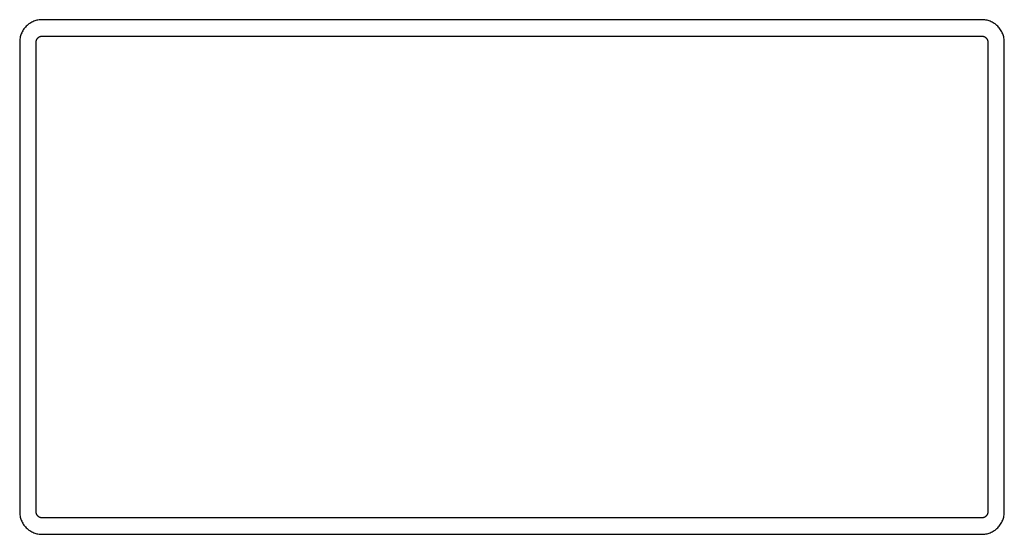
# Model space of a CAD drawing. Header units: millimetres. Extents: x -429 to 783, y -778 to 171.
# Tile 195 of 219: x 283 to 503, y -179 to -64. Entities that reach past the tile are written whole.
import ezdxf

# ---------------------------------------------------------------- set-up
doc = ezdxf.new("R2010")
doc.units = ezdxf.units.MM
doc.layers.get('0').update_dxf_attribs({"true_color": 0x000000})

msp = doc.modelspace()

# ---------------------------------------------------------------- linework, layer by layer
at = {"linetype": 'Continuous', "lineweight": -3}
for points, weights in [([(287.62, -64.06), (282.62, -64.06), (282.62, -69.06)], [1, 0.707106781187, 1]), ([(502.62, -69.06), (502.62, -64.06), (497.62, -64.06)], [1, 0.707106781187, 1]), ([(286.3, -69.06), (286.3, -67.74), (287.62, -67.74)], [1, 0.707106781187, 1]), ([(497.62, -67.74), (498.94, -67.74), (498.94, -69.06)], [1, 0.707106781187, 1]), ([(282.62, -174.06), (282.62, -179.06), (287.62, -179.06)], [1, 0.707106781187, 1]), ([(287.62, -175.38), (286.3, -175.38), (286.3, -174.06)], [0.999999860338, 0.707106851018, 1]), ([(498.94, -174.06), (498.94, -175.38), (497.62, -175.38)], [1, 0.707106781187, 1]), ([(497.62, -179.06), (502.62, -179.06), (502.62, -174.06)], [1, 0.707106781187, 1])]:
    msp.add_rational_spline(points, weights, degree=2, dxfattribs=at)
for points in [[(497.62, -64.06), (392.62, -64.06), (287.62, -64.06)], [(287.62, -67.74), (392.62, -67.74), (497.62, -67.74)], [(282.62, -69.06), (282.62, -95.31), (282.62, -121.56)], [(286.3, -174.06), (286.3, -121.56), (286.3, -69.06)], [(498.94, -69.06), (498.94, -121.56), (498.94, -174.06)], [(502.62, -174.06), (502.62, -121.56), (502.62, -69.06)], [(282.62, -121.56), (282.62, -147.81), (282.62, -174.06)], [(497.62, -175.38), (392.62, -175.38), (287.62, -175.38)], [(287.62, -179.06), (392.62, -179.06), (497.62, -179.06)]]:
    msp.add_open_spline(points, degree=2, dxfattribs=at)

doc.saveas('drawing.dxf')
